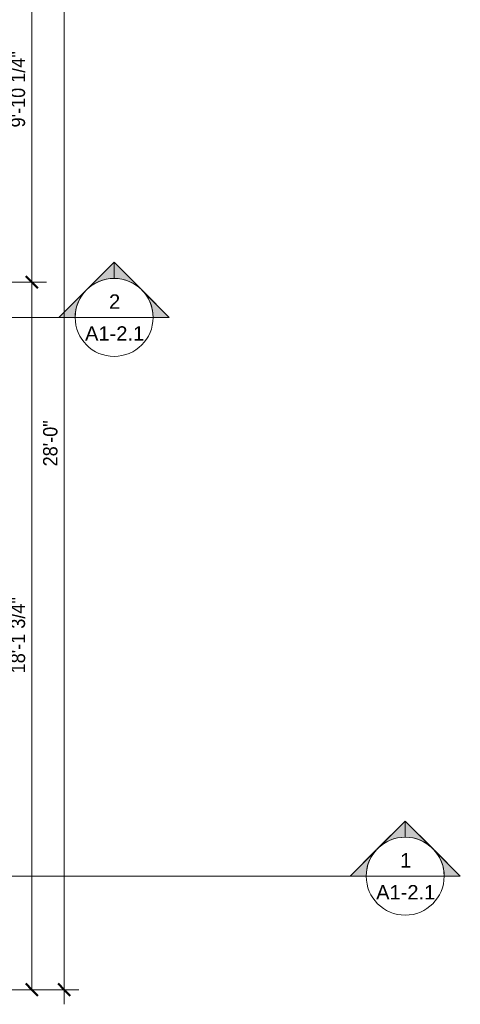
# Model space of a CAD drawing. Header units: inches. Extents: x -680 to 188, y -283 to 603.
# Tile 14 of 15: x 52 to 188, y -185 to 118. Entities that reach past the tile are written whole.
import ezdxf

# ---------------------------------------------------------------- set-up
doc = ezdxf.new("R2010")
doc.units = ezdxf.units.IN
doc.header["$MEASUREMENT"] = 0
for name, color, linetype, lineweight in [('A-ANNO-DIMS', 1, 'Continuous', 9), ('A-ANNO-DIMS-48', 1, 'Continuous', 9), ('A-ANNO-SYMB', 6, 'Continuous', 9)]:
    doc.layers.add(name, color=color, linetype=linetype, lineweight=lineweight)
doc.styles.add('Arial', font='arial.ttf', dxfattribs={"height": 4.425898})
doc.styles.add('Arial_1', font='arial.ttf', dxfattribs={"width": 0.9, "height": 4.425898})
doc.dimstyles.new('Linear_-_3_32__Arial_2_3', dxfattribs={"dimscale": 12, "dimtxt": 4.5, "dimasz": 0.3125, "dimexe": 0.375, "dimexo": 0.375, "dimgap": 0.0625, "dimtad": 1, "dimdec": 3, "dimrnd": 0.125, "dimzin": 3, "dimdsep": 46, "dimlunit": 4, "dimtxsty": 'Arial_1', "dimblk1": 'OBLIQUE', "dimblk2": 'OBLIQUE', "dimsah": 1, "dimcen": 0.09, "dimdle": 0.375, "dimazin": 0, "dimtfac": 1, "dimtdec": 3, "dimtix": 1, "dimtmove": 0, "dimatfit": 3, "dimfxl": 1, "dimtvp": 1, "dimfrac": 2, "dimtolj": 1, "dimtzin": 0, "dimarcsym": 2})

# ---------------------------------------------------------------- blocks, each defined once
blk = doc.blocks.new('Section - Section Head - Filled-22785-Clerestory Plan')
at = {"layer": 'A-ANNO-SYMB'}
h = blk.add_hatch(color=256, dxfattribs=at)
edge = h.paths.add_edge_path(flags=0)
edge.add_line((-0.4268, 0.1768), (-0.25, 0.3536))
edge.add_line((-0.25, 0.3536), (-0.25, 0.25))
edge.add_arc((-0.25, 0), 0.25, 90, 135)
h = blk.add_hatch(color=256, dxfattribs=at)
edge = h.paths.add_edge_path(flags=0)
edge.add_arc((-0.25, 0), 0.25, 45, 90)
edge.add_line((-0.25, 0.25), (-0.25, 0.3536))
edge.add_line((-0.25, 0.3536), (-0.0732, 0.1768))
h = blk.add_hatch(color=256, dxfattribs=at)
edge = h.paths.add_edge_path(flags=0)
edge.add_arc((-0.25, 0), 0.2503, 137.9216, 180)
edge.add_line((-0.5003, 0), (-0.6036, 0))
edge.add_line((-0.6036, 0), (-0.4358, 0.1678))
h = blk.add_hatch(color=256, dxfattribs=at)
edge = h.paths.add_edge_path(flags=0)
edge.add_line((-0.0642, 0.1678), (0.1036, 0))
edge.add_line((0.1036, 0), (0.0003, 0))
edge.add_arc((-0.25, 0), 0.2503, 0, 42.0784)
for p, q in [((-0.25, 0.3536), (-0.6036, 0)), ((-0.25, 0.3536), (-0.4268, 0.1768)), ((-0.25, 0.3536), (0.1036, 0)), ((-0.25, 0.25), (-0.25, 0.3536)), ((-0.0732, 0.1768), (-0.25, 0.3536)), ((-0.25, 0.3536), (-0.25, 0.25)), ((-0.4358, 0.1678), (-0.6036, 0)), ((0.1036, 0), (-0.0642, 0.1678)), ((-0.6036, 0), (-0.5003, 0)), ((0.0003, 0), (0.1036, 0)), ((-0.5, 0), (-0.6036, 0)), ((0, 0), (0.1036, 0))]:
    blk.add_line(p, q, dxfattribs=at)
for radius, start, end in [(0.25, 360, 180), (0.25, 90, 135), (0.25, 45, 90), (0.2503, 137.9216, 180), (0.2503, 0, 42.0784), (0.25, 180, 360)]:
    blk.add_arc((-0.25, 0), radius, start, end, dxfattribs=at)
blk = doc.blocks.new('DIMBLOCK12-Clerestory Plan')
at = {"layer": 'A-ANNO-DIMS-48', "lineweight": 50, "transparency": 16777216}
for p, q in [((55.59, 37.58), (53.71, 39.46)), ((55.59, 37.58), (57.46, 35.71)), ((55.59, -180.17), (53.71, -178.29)), ((55.59, -180.17), (57.46, -182.04))]:
    blk.add_line(p, q, dxfattribs=at)
at = {"layer": 'A-ANNO-DIMS-48', "transparency": 16777216}
for p, q in [((-39.1, 37.58), (60.09, 37.58)), ((55.59, 37.58), (-39.1, 37.58)), ((55.59, -180.17), (55.59, 37.58)), ((-40.19, -180.17), (60.09, -180.17)), ((55.59, -180.17), (-40.19, -180.17))]:
    blk.add_line(p, q, dxfattribs=at)
at = {"layer": 'A-ANNO-DIMS-48', "color": 0, "transparency": 16777216, "insert": (49.1, -82.82), "char_height": 4.426, "width": 27.6646, "attachment_point": 1, "rotation": 90, "line_spacing_factor": 0.938532, "style": 'Arial_1'}
blk.add_mtext('18\'-1 3/4"', dxfattribs=at)
blk = doc.blocks.new('_Oblique')
at = {"color": 0, "linetype": 'ByBlock', "lineweight": -2}
blk.add_line((-0.5, -0.5), (0.5, 0.5), dxfattribs=at)
blk = doc.blocks.new('DIMBLOCK13-Clerestory Plan')
at = {"layer": 'A-ANNO-DIMS-48', "lineweight": 50, "transparency": 16777216}
for p, q in [((55.59, 155.83), (53.71, 157.71)), ((55.59, 155.83), (57.46, 153.96)), ((55.59, 37.58), (53.71, 39.46)), ((55.59, 37.58), (57.46, 35.71))]:
    blk.add_line(p, q, dxfattribs=at)
at = {"layer": 'A-ANNO-DIMS-48', "transparency": 16777216}
for p, q in [((55.59, 37.58), (55.59, 160.33)), ((-14.66, 155.83), (60.09, 155.83)), ((55.59, 155.83), (-14.66, 155.83)), ((-39.1, 37.58), (60.09, 37.58)), ((55.59, 37.58), (-39.1, 37.58))]:
    blk.add_line(p, q, dxfattribs=at)
at = {"layer": 'A-ANNO-DIMS-48', "color": 0, "transparency": 16777216, "insert": (49.1, 85.18), "char_height": 4.426, "width": 27.6646, "attachment_point": 1, "rotation": 90, "line_spacing_factor": 0.938532, "style": 'Arial_1'}
blk.add_mtext('9\'-10 1/4"', dxfattribs=at)
blk = doc.blocks.new('DIMBLOCK14-Clerestory Plan')
at = {"layer": 'A-ANNO-DIMS-48', "lineweight": 50, "transparency": 16777216}
for p, q in [((65.55, 155.83), (63.67, 157.71)), ((65.55, 155.83), (67.42, 153.96)), ((65.55, -180.17), (63.67, -178.29)), ((65.55, -180.17), (67.42, -182.04))]:
    blk.add_line(p, q, dxfattribs=at)
at = {"layer": 'A-ANNO-DIMS-48', "transparency": 16777216}
for p, q in [((65.55, 160.33), (65.55, -184.67)), ((-14.66, 155.83), (70.05, 155.83)), ((65.55, 155.83), (-14.66, 155.83)), ((-40.19, -180.17), (70.05, -180.17)), ((65.55, -180.17), (-40.19, -180.17))]:
    blk.add_line(p, q, dxfattribs=at)
at = {"layer": 'A-ANNO-DIMS-48', "color": 0, "transparency": 16777216, "insert": (59.06, -19.13), "char_height": 4.426, "width": 16.6985, "attachment_point": 1, "rotation": 90, "line_spacing_factor": 0.938532, "style": 'Arial_1'}
blk.add_mtext('28\'-0"', dxfattribs=at)

msp = doc.modelspace()

# ---------------------------------------------------------------- linework, layer by layer
at = {"layer": 'A-ANNO-SYMB'}
for p, q in [((68.9446, 26.7167), (-563.0259, 26.7167)), ((68.9446, 26.7167), (92.9446, 26.7167)), ((158.5737, -145.2331), (-467.2126, -145.2331)), ((158.5737, -145.2331), (182.5737, -145.2331))]:
    msp.add_line(p, q, dxfattribs=at)

# ---------------------------------------------------------------- block references
at = {"layer": 'A-ANNO-SYMB', "extrusion": (0, 0, -1), "xscale": 47.99999999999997, "yscale": 47.99999999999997, "zscale": 47.99999999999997}
for p in [(-68.9446, 26.7167), (-158.5737, -145.2331)]:
    msp.add_blockref('Section - Section Head - Filled-22785-Clerestory Plan', p, dxfattribs=at)

# ---------------------------------------------------------------- texts
at = {"layer": 'A-ANNO-SYMB', "char_height": 4.4259, "attachment_point": 2, "line_spacing_factor": 0.938532, "style": 'Arial'}
for s, insert, width in [('2', (81.0983, 33.8013), 4.104), ('A1-2.1', (81.0983, 23.9832), 21.708), ('1', (170.7273, -138.1486), 4.104), ('A1-2.1', (170.7273, -147.9667), 21.708)]:
    msp.add_mtext(s, dxfattribs=dict(at, insert=insert, width=width))

# ---------------------------------------------------------------- dimensions: what is measured, and where the dimension line sits
at = {"layer": 'A-ANNO-DIMS'}
for base, p1, p2, override, picture, middle in [((65.5493, -180.1679), (-19.1611, 155.8321), (-44.6912, -180.1679), {"dimpost": '<>', "dimfxl": 336.968519}, 'DIMBLOCK14-Clerestory Plan', (62.5396, -12.1679)), ((55.5895, 155.8321), (-43.5986, 37.5821), (-19.1611, 155.8321), {"dimpost": '<>', "dimfxl": 120.748722}, 'DIMBLOCK13-Clerestory Plan', (52.5511, 96.7071)), ((55.5895, 37.5821), (-44.6912, -180.1679), (-43.5986, 37.5821), {"dimpost": '<>', "dimfxl": 217.752741}, 'DIMBLOCK12-Clerestory Plan', (52.5496, -71.2929))]:
    dim = msp.add_linear_dim(base=base, p1=p1, p2=p2, angle=90, dimstyle='Linear_-_3_32__Arial_2_3', override=override, dxfattribs=at)
    dim.commit()
    dim.dimension.update_dxf_attribs({"geometry": picture, "text_midpoint": middle})

doc.saveas('drawing.dxf')
